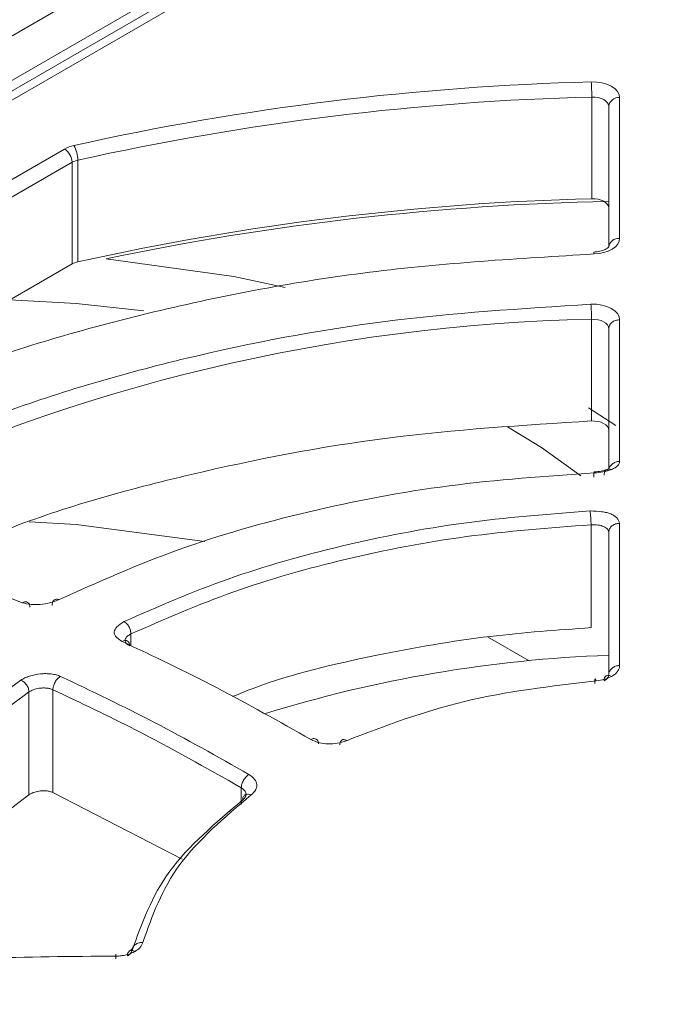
# Model space of a CAD drawing. Header units: millimetres. Extents: x -420 to 420, y -297 to 297.
# Tile 184 of 197: x 309 to 321, y 234 to 253. Entities that reach past the tile are written whole.
import ezdxf

# ---------------------------------------------------------------- set-up
doc = ezdxf.new("R2010")
doc.units = ezdxf.units.MM
doc.header["$MEASUREMENT"] = 0
doc.layers.add('layer 1', color=7, linetype='Continuous')

msp = doc.modelspace()

# ---------------------------------------------------------------- linework, layer by layer
at = {"layer": 'layer 1', "color": 7, "lineweight": 9}
for points in [[(330.4554, 266.1477), (330.4554, 266.1477), (263.0513, 227.2362), (263.0513, 227.2362)], [(330.9575, 266.0981), (330.9575, 266.0981), (263.5536, 227.1865), (263.5536, 227.1865)], [(269.7923, 229.9679), (269.7923, 229.9679), (322.646, 260.4796), (322.646, 260.4796)], [(323.0011, 259.8644), (323.0011, 259.8644), (270.1476, 229.3526), (270.1476, 229.3526)], [(323.3326, 259.8571), (323.3326, 259.8571), (270.7631, 229.5093), (270.7631, 229.5093)], [(323.5838, 259.8322), (323.5838, 259.8322), (271.0142, 229.4844), (271.0142, 229.4844)], [(319.3119, 251.4914), (316.0803, 251.4092), (312.8647, 251.0142), (309.7095, 250.3118)], [(319.3214, 251.2114), (319.3214, 251.3049), (319.3182, 251.3981), (319.3119, 251.4914)], [(319.3214, 251.2114), (316.1113, 251.1299), (312.9167, 250.7374), (309.7824, 250.0396)], [(319.3214, 249.3247), (319.3214, 249.3247), (319.3214, 251.2114), (319.3214, 251.2114)], [(319.8378, 251.2016), (319.7373, 251.2109), (319.6481, 251.1379), (319.6368, 251.0376)], [(319.6368, 248.4243), (319.6368, 248.4243), (319.6368, 251.0376), (319.6368, 251.0376)], [(319.8378, 251.2016), (319.8378, 251.2016), (319.8378, 248.5885), (319.8378, 248.5885)], [(309.7095, 250.3118), (309.649, 250.2989), (309.5908, 250.277), (309.5369, 250.2468)], [(309.7824, 250.0396), (309.7818, 250.1351), (309.7566, 250.2289), (309.7095, 250.3118)], [(301.9874, 245.8886), (301.9874, 245.8886), (309.5369, 250.2468), (309.5369, 250.2468)], [(309.6789, 250.0006), (309.6743, 250.101), (309.6215, 250.1927), (309.5369, 250.2468)], [(309.6789, 250.0006), (309.6789, 250.0006), (302.1296, 245.6424), (302.1296, 245.6424)], [(309.7824, 250.0396), (309.7462, 250.032), (309.7113, 250.0187), (309.6789, 250.0006)], [(309.6789, 248.1139), (309.6789, 248.1139), (309.6789, 250.0006), (309.6789, 250.0006)], [(309.7824, 250.0396), (309.7824, 250.0396), (309.7824, 248.1529), (309.7824, 248.1529)], [(319.3214, 249.3247), (316.1113, 249.2432), (312.9167, 248.8507), (309.7824, 248.1529)], [(319.6368, 249.2743), (316.5022, 249.2114), (313.38, 248.8553), (310.3117, 248.2107)], [(319.8378, 248.5885), (319.7373, 248.5976), (319.6481, 248.5247), (319.6368, 248.4243)], [(319.3634, 248.2989), (319.3646, 248.3116), (319.3624, 248.3242), (319.3568, 248.3357)], [(303.6332, 244.6237), (303.6332, 244.6237), (309.6789, 248.1139), (309.6789, 248.1139)], [(309.7824, 248.1529), (309.7462, 248.1451), (309.7113, 248.132), (309.6789, 248.1139)], [(319.317, 247.0875), (319.317, 247.181), (319.3128, 247.2744), (319.3045, 247.3675)], [(319.317, 247.0875), (314.4993, 246.9873), (309.7595, 245.8518), (305.4193, 243.7584)], [(319.317, 245.2008), (319.317, 245.2008), (319.317, 247.0875), (319.317, 247.0875)], [(319.2615, 245.4455), (319.2615, 245.4455), (319.7652, 245.1159), (319.7652, 245.1159)], [(319.6106, 244.2856), (319.6106, 244.2856), (319.5989, 244.2999), (319.5989, 244.2999)], [(319.3077, 241.3654), (319.3077, 241.3654), (319.3077, 243.2752), (319.3077, 243.2752)], [(310.7688, 241.2481), (310.7688, 241.2481), (310.7688, 241.0299), (310.7688, 241.0299)], [(318.1573, 240.7516), (318.1573, 240.7516), (317.3862, 241.1962), (317.3862, 241.1962)], [(319.6294, 240.8535), (317.464, 240.7743), (315.3185, 240.409), (313.2488, 239.7672)], [(319.6354, 240.4819), (319.6354, 240.4819), (319.5904, 240.4697), (319.5904, 240.4697)], [(308.8764, 238.2639), (308.8764, 238.2639), (308.8764, 240.1724), (308.8764, 240.1724)], [(309.3193, 240.2143), (309.3193, 240.2143), (309.3193, 238.3075), (309.3193, 238.3075)], [(309.3193, 238.3075), (309.3193, 238.3075), (311.7196, 237.0711), (311.7196, 237.0711)], [(312.8171, 238.083), (312.8171, 238.083), (312.8171, 238.3953), (312.8171, 238.3953)], [(312.899, 238.2738), (312.899, 238.2738), (312.8832, 238.2595), (312.8832, 238.2595)], [(308.3088, 201.3498), (308.3088, 201.3498), (371.095, 237.5958), (371.095, 237.5958)], [(370.7398, 235.75), (370.7398, 235.75), (309.0191, 200.1196), (309.0191, 200.1196)], [(312.9277, 205.2884), (312.9277, 205.2884), (365.4971, 235.6361), (365.4971, 235.6361)], [(366.1553, 235.2421), (366.1553, 235.2421), (313.3017, 204.7303), (313.3017, 204.7303)], [(366.4066, 235.2172), (366.4066, 235.2172), (313.5529, 204.7054), (313.5529, 204.7054)]]:
    msp.add_open_spline(points, degree=3, dxfattribs=at)
for points, knots in [([(319.3119, 251.4914), (319.3119, 251.4914), (319.4132, 251.4882), (319.4132, 251.4882), (319.4132, 251.4882), (319.4132, 251.4882), (319.5112, 251.4732), (319.5112, 251.4732), (319.5112, 251.4732), (319.5112, 251.4732), (319.6023, 251.4476), (319.6023, 251.4476), (319.6023, 251.4476), (319.6023, 251.4476), (319.6823, 251.4116), (319.6823, 251.4116), (319.6823, 251.4116), (319.6823, 251.4116), (319.7482, 251.367), (319.7482, 251.367), (319.7482, 251.367), (319.7482, 251.367), (319.7974, 251.3157), (319.7974, 251.3157), (319.7974, 251.3157), (319.7974, 251.3157), (319.8276, 251.2599), (319.8276, 251.2599), (319.8276, 251.2599), (319.8276, 251.2599), (319.8378, 251.2016), (319.8378, 251.2016)], [0, 0, 0, 0, 0.1111111, 0.1111111, 0.1111111, 0.1111111, 0.2222222, 0.2222222, 0.2222222, 0.2222222, 0.3333333, 0.3333333, 0.3333333, 0.3333333, 0.4444444, 0.4444444, 0.4444444, 0.4444444, 0.5555556, 0.5555556, 0.5555556, 0.5555556, 0.6666667, 0.6666667, 0.6666667, 0.6666667, 0.7777778, 0.7777778, 0.7777778, 0.7777778, 1, 1, 1, 1]), ([(319.6368, 251.0376), (319.6368, 251.0376), (319.6308, 251.0726), (319.6308, 251.0726), (319.6308, 251.0726), (319.6308, 251.0726), (319.6125, 251.1061), (319.6125, 251.1061), (319.6125, 251.1061), (319.6125, 251.1061), (319.5832, 251.1369), (319.5832, 251.1369), (319.5832, 251.1369), (319.5832, 251.1369), (319.5437, 251.1635), (319.5437, 251.1635), (319.5437, 251.1635), (319.5437, 251.1635), (319.4956, 251.1851), (319.4956, 251.1851), (319.4956, 251.1851), (319.4956, 251.1851), (319.4409, 251.2006), (319.4409, 251.2006), (319.4409, 251.2006), (319.4409, 251.2006), (319.3821, 251.2094), (319.3821, 251.2094), (319.3821, 251.2094), (319.3821, 251.2094), (319.3214, 251.2114), (319.3214, 251.2114)], [0, 0, 0, 0, 0.1111111, 0.1111111, 0.1111111, 0.1111111, 0.2222222, 0.2222222, 0.2222222, 0.2222222, 0.3333333, 0.3333333, 0.3333333, 0.3333333, 0.4444444, 0.4444444, 0.4444444, 0.4444444, 0.5555556, 0.5555556, 0.5555556, 0.5555556, 0.6666667, 0.6666667, 0.6666667, 0.6666667, 0.7777778, 0.7777778, 0.7777778, 0.7777778, 1, 1, 1, 1]), ([(319.6368, 249.1509), (319.6368, 249.1509), (319.6308, 249.1859), (319.6308, 249.1859), (319.6308, 249.1859), (319.6308, 249.1859), (319.6125, 249.2192), (319.6125, 249.2192), (319.6125, 249.2192), (319.6125, 249.2192), (319.5832, 249.25), (319.5832, 249.25), (319.5832, 249.25), (319.5832, 249.25), (319.5437, 249.2767), (319.5437, 249.2767), (319.5437, 249.2767), (319.5437, 249.2767), (319.4956, 249.2984), (319.4956, 249.2984), (319.4956, 249.2984), (319.4956, 249.2984), (319.4409, 249.3139), (319.4409, 249.3139), (319.4409, 249.3139), (319.4409, 249.3139), (319.3821, 249.3227), (319.3821, 249.3227), (319.3821, 249.3227), (319.3821, 249.3227), (319.3214, 249.3247), (319.3214, 249.3247)], [0, 0, 0, 0, 0.1111111, 0.1111111, 0.1111111, 0.1111111, 0.2222222, 0.2222222, 0.2222222, 0.2222222, 0.3333333, 0.3333333, 0.3333333, 0.3333333, 0.4444444, 0.4444444, 0.4444444, 0.4444444, 0.5555556, 0.5555556, 0.5555556, 0.5555556, 0.6666667, 0.6666667, 0.6666667, 0.6666667, 0.7777778, 0.7777778, 0.7777778, 0.7777778, 1, 1, 1, 1]), ([(319.8378, 248.5885), (319.8378, 248.5885), (319.8289, 248.5339), (319.8289, 248.5339), (319.8289, 248.5339), (319.8289, 248.5339), (319.8022, 248.4812), (319.8022, 248.4812), (319.8022, 248.4812), (319.8022, 248.4812), (319.7591, 248.4324), (319.7591, 248.4324), (319.7591, 248.4324), (319.7591, 248.4324), (319.7003, 248.3891), (319.7003, 248.3891), (319.7003, 248.3891), (319.7003, 248.3891), (319.6288, 248.3531), (319.6288, 248.3531), (319.6288, 248.3531), (319.6288, 248.3531), (319.5469, 248.3255), (319.5469, 248.3255), (319.5469, 248.3255), (319.5469, 248.3255), (319.4572, 248.3072), (319.4572, 248.3072), (319.4572, 248.3072), (319.4572, 248.3072), (319.3634, 248.2989), (319.3634, 248.2989)], [0, 0, 0, 0, 0.1111111, 0.1111111, 0.1111111, 0.1111111, 0.2222222, 0.2222222, 0.2222222, 0.2222222, 0.3333333, 0.3333333, 0.3333333, 0.3333333, 0.4444444, 0.4444444, 0.4444444, 0.4444444, 0.5555556, 0.5555556, 0.5555556, 0.5555556, 0.6666667, 0.6666667, 0.6666667, 0.6666667, 0.7777778, 0.7777778, 0.7777778, 0.7777778, 1, 1, 1, 1]), ([(319.3634, 248.2989), (317.9657, 248.2148), (316.5678, 248.1308), (315.1997, 247.9606), (315.1997, 247.9606), (313.8316, 247.7904), (312.4931, 247.534), (311.1939, 247.223), (311.1939, 247.223), (309.8949, 246.9117), (308.6351, 246.5459), (307.4603, 246.1069), (307.4603, 246.1069), (306.2852, 245.668), (305.1949, 245.1562), (304.1045, 244.6442)], [0, 0, 0, 0, 0.2, 0.2, 0.2, 0.2, 0.4, 0.4, 0.4, 0.4, 0.6, 0.6, 0.6, 0.6, 1, 1, 1, 1]), ([(319.6368, 248.429), (319.6373, 248.4304), (319.6376, 248.4318), (319.6368, 248.4312), (319.6368, 248.4312), (319.6349, 248.4297), (319.6268, 248.419), (319.6128, 248.4081), (319.6128, 248.4081), (319.5991, 248.3974), (319.5798, 248.3866), (319.5559, 248.3763), (319.5559, 248.3763), (319.5318, 248.3658), (319.5029, 248.3563), (319.4713, 248.3495), (319.4713, 248.3495), (319.4355, 248.3424), (319.3962, 248.339), (319.357, 248.3357)], [0, 0, 0, 0, 0.1666667, 0.1666667, 0.1666667, 0.1666667, 0.3333333, 0.3333333, 0.3333333, 0.3333333, 0.5, 0.5, 0.5, 0.5, 0.6666667, 0.6666667, 0.6666667, 0.6666667, 1, 1, 1, 1]), ([(310.3117, 248.2107), (310.3117, 248.2107), (312.6776, 247.8801), (312.6776, 247.8801), (312.6776, 247.8801), (312.6776, 247.8801), (313.6318, 247.6796), (313.6318, 247.6796)], [0, 0, 0, 0, 0.3333333, 0.3333333, 0.3333333, 0.3333333, 1, 1, 1, 1]), ([(311.0113, 247.2457), (311.0113, 247.2457), (309.7551, 247.3793), (309.7551, 247.3793), (309.7551, 247.3793), (309.7551, 247.3793), (308.521, 247.4455), (308.521, 247.4455)], [0, 0, 0, 0, 0.3333333, 0.3333333, 0.3333333, 0.3333333, 1, 1, 1, 1]), ([(305.2861, 244.0091), (306.2914, 244.476), (307.2967, 244.9428), (308.3777, 245.3437), (308.3777, 245.3437), (309.4589, 245.7447), (310.6161, 246.0797), (311.8086, 246.3654), (311.8086, 246.3654), (313.0011, 246.6511), (314.2292, 246.8874), (315.4845, 247.0462), (315.4845, 247.0462), (316.7397, 247.2049), (318.0222, 247.2863), (319.3045, 247.3675)], [0, 0, 0, 0, 0.2, 0.2, 0.2, 0.2, 0.4, 0.4, 0.4, 0.4, 0.6, 0.6, 0.6, 0.6, 1, 1, 1, 1]), ([(319.3045, 247.3675), (319.3045, 247.3675), (319.4068, 247.365), (319.4068, 247.365), (319.4068, 247.365), (319.4068, 247.365), (319.5061, 247.3507), (319.5061, 247.3507), (319.5061, 247.3507), (319.5061, 247.3507), (319.5982, 247.325), (319.5982, 247.325), (319.5982, 247.325), (319.5982, 247.325), (319.6796, 247.2893), (319.6796, 247.2893), (319.6796, 247.2893), (319.6796, 247.2893), (319.7465, 247.2447), (319.7465, 247.2447), (319.7465, 247.2447), (319.7465, 247.2447), (319.7966, 247.193), (319.7966, 247.193), (319.7966, 247.193), (319.7966, 247.193), (319.8276, 247.1368), (319.8276, 247.1368), (319.8276, 247.1368), (319.8276, 247.1368), (319.8378, 247.0779), (319.8378, 247.0779)], [0, 0, 0, 0, 0.1111111, 0.1111111, 0.1111111, 0.1111111, 0.2222222, 0.2222222, 0.2222222, 0.2222222, 0.3333333, 0.3333333, 0.3333333, 0.3333333, 0.4444444, 0.4444444, 0.4444444, 0.4444444, 0.5555556, 0.5555556, 0.5555556, 0.5555556, 0.6666667, 0.6666667, 0.6666667, 0.6666667, 0.7777778, 0.7777778, 0.7777778, 0.7777778, 1, 1, 1, 1]), ([(319.6368, 246.9139), (319.6368, 246.9139), (319.6306, 246.9491), (319.6306, 246.9491), (319.6306, 246.9491), (319.6306, 246.9491), (319.6121, 246.9829), (319.6121, 246.9829), (319.6121, 246.9829), (319.6121, 246.9829), (319.5822, 247.0138), (319.5822, 247.0138), (319.5822, 247.0138), (319.5822, 247.0138), (319.542, 247.0408), (319.542, 247.0408), (319.542, 247.0408), (319.542, 247.0408), (319.4932, 247.0622), (319.4932, 247.0622), (319.4932, 247.0622), (319.4932, 247.0622), (319.438, 247.0775), (319.438, 247.0775), (319.438, 247.0775), (319.438, 247.0775), (319.3782, 247.0862), (319.3782, 247.0862), (319.3782, 247.0862), (319.3782, 247.0862), (319.317, 247.0875), (319.317, 247.0875)], [0, 0, 0, 0, 0.1111111, 0.1111111, 0.1111111, 0.1111111, 0.2222222, 0.2222222, 0.2222222, 0.2222222, 0.3333333, 0.3333333, 0.3333333, 0.3333333, 0.4444444, 0.4444444, 0.4444444, 0.4444444, 0.5555556, 0.5555556, 0.5555556, 0.5555556, 0.6666667, 0.6666667, 0.6666667, 0.6666667, 0.7777778, 0.7777778, 0.7777778, 0.7777778, 1, 1, 1, 1]), ([(319.6368, 246.9139), (319.6398, 246.9355), (319.6431, 246.9569), (319.6524, 246.9766), (319.6524, 246.9766), (319.6616, 246.9965), (319.677, 247.0146), (319.6957, 247.0299), (319.6957, 247.0299), (319.7146, 247.0454), (319.7367, 247.058), (319.761, 247.0654), (319.761, 247.0654), (319.7851, 247.0731), (319.8114, 247.0755), (319.8378, 247.0779)], [0, 0, 0, 0, 0.2, 0.2, 0.2, 0.2, 0.4, 0.4, 0.4, 0.4, 0.6, 0.6, 0.6, 0.6, 1, 1, 1, 1]), ([(319.8378, 247.0779), (319.838, 246.5844), (319.838, 246.0911), (319.838, 245.6543), (319.838, 245.6543), (319.838, 245.2144), (319.838, 244.8323), (319.8378, 244.4502)], [0, 0, 0, 0, 0.3333333, 0.3333333, 0.3333333, 0.3333333, 1, 1, 1, 1]), ([(319.6368, 244.2846), (319.6368, 244.6461), (319.6368, 245.0077), (319.6368, 245.4833), (319.6368, 245.4833), (319.6368, 245.4835), (319.6368, 245.4835), (319.6368, 245.4835), (319.6368, 245.4835), (319.6368, 245.4842), (319.6368, 245.4847), (319.6368, 245.4854), (319.6368, 245.4854), (319.6368, 245.4867), (319.6368, 245.4883), (319.6368, 245.49), (319.6368, 245.49), (319.6368, 245.4958), (319.6368, 245.5016), (319.6368, 245.5075), (319.6368, 245.5075), (319.6368, 245.5301), (319.6368, 245.553), (319.6368, 245.5758), (319.6368, 245.5758), (319.6368, 245.6653), (319.6368, 245.7552), (319.6368, 245.8448), (319.6368, 245.8448), (319.6368, 246.2012), (319.6368, 246.5575), (319.6368, 246.9139)], [0, 0, 0, 0, 0.1111111, 0.1111111, 0.1111111, 0.1111111, 0.2222222, 0.2222222, 0.2222222, 0.2222222, 0.3333333, 0.3333333, 0.3333333, 0.3333333, 0.4444444, 0.4444444, 0.4444444, 0.4444444, 0.5555556, 0.5555556, 0.5555556, 0.5555556, 0.6666667, 0.6666667, 0.6666667, 0.6666667, 0.7777778, 0.7777778, 0.7777778, 0.7777778, 1, 1, 1, 1]), ([(307.0306, 242.5671), (307.5075, 242.783), (307.9841, 242.999), (308.4844, 243.1945), (308.4844, 243.1945), (309.5391, 243.6068), (310.6987, 243.9283), (311.8856, 244.2074), (311.8856, 244.2074), (313.0725, 244.4867), (314.2867, 244.7238), (315.5298, 244.8823), (315.5298, 244.8823), (316.773, 245.0409), (318.0449, 245.1208), (319.317, 245.2008)], [0, 0, 0, 0, 0.2, 0.2, 0.2, 0.2, 0.4, 0.4, 0.4, 0.4, 0.6, 0.6, 0.6, 0.6, 1, 1, 1, 1]), ([(319.6368, 245.0272), (319.6368, 245.0272), (319.6306, 245.0624), (319.6306, 245.0624), (319.6306, 245.0624), (319.6306, 245.0624), (319.6121, 245.0961), (319.6121, 245.0961), (319.6121, 245.0961), (319.6121, 245.0961), (319.5822, 245.1271), (319.5822, 245.1271), (319.5822, 245.1271), (319.5822, 245.1271), (319.542, 245.1538), (319.542, 245.1538), (319.542, 245.1538), (319.542, 245.1538), (319.4932, 245.1755), (319.4932, 245.1755), (319.4932, 245.1755), (319.4932, 245.1755), (319.438, 245.1908), (319.438, 245.1908), (319.438, 245.1908), (319.438, 245.1908), (319.3782, 245.1994), (319.3782, 245.1994), (319.3782, 245.1994), (319.3782, 245.1994), (319.317, 245.2008), (319.317, 245.2008)], [0, 0, 0, 0, 0.1111111, 0.1111111, 0.1111111, 0.1111111, 0.2222222, 0.2222222, 0.2222222, 0.2222222, 0.3333333, 0.3333333, 0.3333333, 0.3333333, 0.4444444, 0.4444444, 0.4444444, 0.4444444, 0.5555556, 0.5555556, 0.5555556, 0.5555556, 0.6666667, 0.6666667, 0.6666667, 0.6666667, 0.7777778, 0.7777778, 0.7777778, 0.7777778, 1, 1, 1, 1]), ([(319.1213, 244.1841), (319.1213, 244.1841), (318.3891, 244.7056), (318.3891, 244.7056), (318.3891, 244.7056), (318.3891, 244.7056), (317.7604, 245.0909), (317.7604, 245.0909)], [0, 0, 0, 0, 0.3333333, 0.3333333, 0.3333333, 0.3333333, 1, 1, 1, 1]), ([(319.6368, 244.2846), (319.6378, 244.2952), (319.6387, 244.3058), (319.6412, 244.3163), (319.6412, 244.3163), (319.6439, 244.3267), (319.6481, 244.3369), (319.6536, 244.3466), (319.6536, 244.3466), (319.6643, 244.3661), (319.6794, 244.3843), (319.6979, 244.3993), (319.6979, 244.3993), (319.7164, 244.4146), (319.7382, 244.4271), (319.762, 244.4361), (319.762, 244.4361), (319.7739, 244.4405), (319.7863, 244.4441), (319.799, 244.4463), (319.799, 244.4463), (319.8116, 244.4485), (319.8247, 244.4494), (319.8378, 244.4502)], [0, 0, 0, 0, 0.1428571, 0.1428571, 0.1428571, 0.1428571, 0.2857143, 0.2857143, 0.2857143, 0.2857143, 0.4285714, 0.4285714, 0.4285714, 0.4285714, 0.5714286, 0.5714286, 0.5714286, 0.5714286, 0.7142857, 0.7142857, 0.7142857, 0.7142857, 1, 1, 1, 1]), ([(319.8378, 244.4502), (319.8359, 244.4365), (319.8342, 244.4228), (319.8281, 244.4093), (319.8281, 244.4093), (319.8223, 244.396), (319.8123, 244.3828), (319.7998, 244.3702), (319.7998, 244.3702), (319.7871, 244.3573), (319.772, 244.3451), (319.7534, 244.3336), (319.7534, 244.3336), (319.7349, 244.3223), (319.7129, 244.3119), (319.6907, 244.3014)], [0, 0, 0, 0, 0.2, 0.2, 0.2, 0.2, 0.4, 0.4, 0.4, 0.4, 0.6, 0.6, 0.6, 0.6, 1, 1, 1, 1]), ([(319.5989, 244.3), (319.5659, 244.2886), (319.5328, 244.2769), (319.4942, 244.2698), (319.4942, 244.2698), (319.4552, 244.2621), (319.4104, 244.2589), (319.3658, 244.2555)], [0, 0, 0, 0, 0.3333333, 0.3333333, 0.3333333, 0.3333333, 1, 1, 1, 1]), ([(319.6907, 244.3014), (319.6388, 244.2834), (319.587, 244.2652), (319.5272, 244.2545), (319.5272, 244.2545), (319.4798, 244.246), (319.4275, 244.2419), (319.375, 244.2377)], [0, 0, 0, 0, 0.3333333, 0.3333333, 0.3333333, 0.3333333, 1, 1, 1, 1]), ([(319.6907, 244.3014), (319.6718, 244.3065), (319.6527, 244.3117), (319.6356, 244.3111), (319.6356, 244.3111), (319.6188, 244.3105), (319.6037, 244.3041), (319.5906, 244.2946), (319.5906, 244.2946), (319.5776, 244.2849), (319.5668, 244.272), (319.5598, 244.2548), (319.5598, 244.2548), (319.5532, 244.2377), (319.551, 244.2164), (319.5486, 244.1952)], [0, 0, 0, 0, 0.2, 0.2, 0.2, 0.2, 0.4, 0.4, 0.4, 0.4, 0.6, 0.6, 0.6, 0.6, 1, 1, 1, 1]), ([(319.375, 244.2377), (318.4684, 244.175), (317.5618, 244.1126), (316.6748, 243.9976), (316.6748, 243.9976), (315.7883, 243.8827), (314.9213, 243.7157), (314.0776, 243.5163), (314.0776, 243.5163), (313.2336, 243.3165), (312.4128, 243.084), (311.6428, 242.807), (311.6428, 242.807), (310.873, 242.5299), (310.1541, 242.2079), (309.435, 241.8861)], [0, 0, 0, 0, 0.2, 0.2, 0.2, 0.2, 0.4, 0.4, 0.4, 0.4, 0.6, 0.6, 0.6, 0.6, 1, 1, 1, 1]), ([(319.3592, 244.157), (319.3595, 244.1779), (319.3598, 244.1988), (319.3605, 244.2146), (319.3605, 244.2146), (319.3612, 244.2307), (319.3624, 244.2416), (319.3639, 244.2489), (319.3639, 244.2489), (319.3654, 244.2562), (319.367, 244.2599), (319.369, 244.2574), (319.369, 244.2574), (319.3709, 244.2548), (319.3731, 244.2464), (319.375, 244.2377)], [0, 0, 0, 0, 0.2, 0.2, 0.2, 0.2, 0.4, 0.4, 0.4, 0.4, 0.6, 0.6, 0.6, 0.6, 1, 1, 1, 1]), ([(308.753, 241.8275), (308.1732, 242.0559), (307.5933, 242.2843), (307.0097, 242.5786), (307.0097, 242.5786), (306.43, 242.8712), (305.847, 243.2289), (305.264, 243.5865)], [0, 0, 0, 0, 0.3333333, 0.3333333, 0.3333333, 0.3333333, 1, 1, 1, 1]), ([(310.6399, 241.4794), (311.2711, 241.7546), (311.9022, 242.0302), (312.5745, 242.268), (312.5745, 242.268), (313.2471, 242.5061), (313.9607, 242.7071), (314.694, 242.8809), (314.694, 242.8809), (315.4271, 243.0549), (316.1797, 243.202), (316.9488, 243.306), (316.9488, 243.306), (317.7178, 243.4099), (318.5036, 243.4708), (319.2892, 243.5314)], [0, 0, 0, 0, 0.2, 0.2, 0.2, 0.2, 0.4, 0.4, 0.4, 0.4, 0.6, 0.6, 0.6, 0.6, 1, 1, 1, 1]), ([(319.2892, 243.5314), (319.3644, 243.5295), (319.4393, 243.5275), (319.5099, 243.5175), (319.5099, 243.5175), (319.5408, 243.513), (319.571, 243.507), (319.5992, 243.4995), (319.5992, 243.4995), (319.6264, 243.4925), (319.6519, 243.4842), (319.6748, 243.4746), (319.6748, 243.4746), (319.6979, 243.4652), (319.7185, 243.4543), (319.7365, 243.4424), (319.7365, 243.4424), (319.7554, 243.4302), (319.7715, 243.4169), (319.7841, 243.4031), (319.7841, 243.4031), (319.8133, 243.3715), (319.8255, 243.3366), (319.8378, 243.3019)], [0, 0, 0, 0, 0.1428571, 0.1428571, 0.1428571, 0.1428571, 0.2857143, 0.2857143, 0.2857143, 0.2857143, 0.4285714, 0.4285714, 0.4285714, 0.4285714, 0.5714286, 0.5714286, 0.5714286, 0.5714286, 0.7142857, 0.7142857, 0.7142857, 0.7142857, 1, 1, 1, 1]), ([(319.2892, 243.5314), (319.2905, 243.5253), (319.2917, 243.5188), (319.2929, 243.5112), (319.2929, 243.5112), (319.2941, 243.5034), (319.2951, 243.4943), (319.2963, 243.4842), (319.2963, 243.4842), (319.2975, 243.4746), (319.2985, 243.464), (319.2995, 243.4527), (319.2995, 243.4527), (319.3005, 243.4417), (319.3015, 243.4298), (319.3023, 243.4178), (319.3023, 243.4178), (319.3033, 243.4059), (319.3041, 243.3935), (319.3048, 243.3812), (319.3048, 243.3812), (319.3053, 243.3687), (319.306, 243.3563), (319.3063, 243.3442), (319.3063, 243.3442), (319.307, 243.3318), (319.3073, 243.3197), (319.3075, 243.3082), (319.3075, 243.3082), (319.3077, 243.2968), (319.3077, 243.2859), (319.3077, 243.2752)], [0, 0, 0, 0, 0.1111111, 0.1111111, 0.1111111, 0.1111111, 0.2222222, 0.2222222, 0.2222222, 0.2222222, 0.3333333, 0.3333333, 0.3333333, 0.3333333, 0.4444444, 0.4444444, 0.4444444, 0.4444444, 0.5555556, 0.5555556, 0.5555556, 0.5555556, 0.6666667, 0.6666667, 0.6666667, 0.6666667, 0.7777778, 0.7777778, 0.7777778, 0.7777778, 1, 1, 1, 1]), ([(312.1411, 242.9641), (312.1411, 242.9641), (309.7551, 243.2776), (309.7551, 243.2776), (309.7551, 243.2776), (309.7551, 243.2776), (308.8788, 243.3309), (308.8788, 243.3309)], [0, 0, 0, 0, 0.3333333, 0.3333333, 0.3333333, 0.3333333, 1, 1, 1, 1]), ([(319.3077, 243.2752), (318.5318, 243.2158), (317.7555, 243.1566), (316.9959, 243.0545), (316.9959, 243.0545), (316.2361, 242.9526), (315.4928, 242.808), (314.7689, 242.6359), (314.7689, 242.6359), (314.0451, 242.4641), (313.3409, 242.265), (312.6774, 242.0293), (312.6774, 242.0293), (312.014, 241.7934), (311.3912, 241.5207), (310.7688, 241.2481)], [0, 0, 0, 0, 0.2, 0.2, 0.2, 0.2, 0.4, 0.4, 0.4, 0.4, 0.6, 0.6, 0.6, 0.6, 1, 1, 1, 1]), ([(319.6368, 243.1366), (319.6352, 243.1485), (319.6334, 243.1602), (319.6278, 243.1718), (319.6278, 243.1718), (319.6224, 243.1826), (319.6133, 243.1933), (319.6023, 243.2034), (319.6023, 243.2034), (319.5916, 243.213), (319.5788, 243.2219), (319.5641, 243.2299), (319.5641, 243.2299), (319.5503, 243.2377), (319.5345, 243.2446), (319.5173, 243.2506), (319.5173, 243.2506), (319.4859, 243.2616), (319.4496, 243.2699), (319.4115, 243.2735), (319.4115, 243.2735), (319.3779, 243.2765), (319.3429, 243.2759), (319.3077, 243.2752)], [0, 0, 0, 0, 0.1428571, 0.1428571, 0.1428571, 0.1428571, 0.2857143, 0.2857143, 0.2857143, 0.2857143, 0.4285714, 0.4285714, 0.4285714, 0.4285714, 0.5714286, 0.5714286, 0.5714286, 0.5714286, 0.7142857, 0.7142857, 0.7142857, 0.7142857, 1, 1, 1, 1]), ([(319.6368, 243.1366), (319.6398, 243.158), (319.6427, 243.179), (319.6519, 243.1988), (319.6519, 243.1988), (319.6565, 243.2088), (319.663, 243.2185), (319.6704, 243.2275), (319.6704, 243.2275), (319.6779, 243.2365), (319.6865, 243.245), (319.6961, 243.2526), (319.6961, 243.2526), (319.7151, 243.2683), (319.7377, 243.2813), (319.7625, 243.2891), (319.7625, 243.2891), (319.7863, 243.2966), (319.8121, 243.2992), (319.8378, 243.3019)], [0, 0, 0, 0, 0.1666667, 0.1666667, 0.1666667, 0.1666667, 0.3333333, 0.3333333, 0.3333333, 0.3333333, 0.5, 0.5, 0.5, 0.5, 0.6666667, 0.6666667, 0.6666667, 0.6666667, 1, 1, 1, 1]), ([(319.8378, 243.3019), (319.8378, 242.8907), (319.8378, 242.4798), (319.8378, 242.0392), (319.8378, 242.0392), (319.8378, 241.5999), (319.8378, 241.1313), (319.8378, 240.6627)], [0, 0, 0, 0, 0.3333333, 0.3333333, 0.3333333, 0.3333333, 1, 1, 1, 1]), ([(319.6368, 240.4986), (319.6368, 241.0239), (319.6368, 241.5489), (319.6368, 242.036), (319.6368, 242.036), (319.6368, 242.4186), (319.6368, 242.7776), (319.6368, 243.1366)], [0, 0, 0, 0, 0.3333333, 0.3333333, 0.3333333, 0.3333333, 1, 1, 1, 1]), ([(309.3044, 241.7781), (309.3066, 241.7995), (309.3086, 241.8207), (309.3147, 241.8379), (309.3147, 241.8379), (309.3208, 241.8554), (309.3309, 241.8681), (309.3429, 241.878), (309.3429, 241.878), (309.3548, 241.8878), (309.3687, 241.8943), (309.3845, 241.8951), (309.3845, 241.8951), (309.4, 241.896), (309.4175, 241.8911), (309.435, 241.8861)], [0, 0, 0, 0, 0.2, 0.2, 0.2, 0.2, 0.4, 0.4, 0.4, 0.4, 0.6, 0.6, 0.6, 0.6, 1, 1, 1, 1]), ([(309.435, 241.8861), (309.3784, 241.8642), (309.3215, 241.8423), (309.259, 241.8258), (309.259, 241.8258), (309.2041, 241.8111), (309.145, 241.8009), (309.0867, 241.7959), (309.0867, 241.7959), (309.0283, 241.7908), (308.9705, 241.791), (308.918, 241.7964), (308.918, 241.7964), (308.8583, 241.8025), (308.8057, 241.8151), (308.753, 241.8275)], [0, 0, 0, 0, 0.2, 0.2, 0.2, 0.2, 0.4, 0.4, 0.4, 0.4, 0.6, 0.6, 0.6, 0.6, 1, 1, 1, 1]), ([(308.753, 241.8275), (308.7622, 241.8323), (308.7715, 241.8367), (308.7806, 241.8396), (308.7806, 241.8396), (308.7896, 241.8425), (308.7982, 241.8438), (308.8067, 241.8443), (308.8067, 241.8443), (308.8235, 241.8449), (308.839, 241.8411), (308.8521, 241.8334), (308.8521, 241.8334), (308.8652, 241.8256), (308.8758, 241.8137), (308.8835, 241.7985), (308.8835, 241.7985), (308.8872, 241.7908), (308.8903, 241.7824), (308.892, 241.7731), (308.892, 241.7731), (308.8939, 241.7637), (308.8945, 241.7534), (308.8951, 241.7429)], [0, 0, 0, 0, 0.1428571, 0.1428571, 0.1428571, 0.1428571, 0.2857143, 0.2857143, 0.2857143, 0.2857143, 0.4285714, 0.4285714, 0.4285714, 0.4285714, 0.5714286, 0.5714286, 0.5714286, 0.5714286, 0.7142857, 0.7142857, 0.7142857, 0.7142857, 1, 1, 1, 1]), ([(310.6066, 241.1092), (310.5633, 241.137), (310.5198, 241.1649), (310.4925, 241.1972), (310.4925, 241.1972), (310.4804, 241.2115), (310.4714, 241.2266), (310.4659, 241.2421), (310.4659, 241.2421), (310.4608, 241.257), (310.4586, 241.2724), (310.46, 241.2879), (310.46, 241.2879), (310.4613, 241.3032), (310.4664, 241.3188), (310.4744, 241.3343), (310.4744, 241.3343), (310.4826, 241.3504), (310.4945, 241.3664), (310.5092, 241.3817), (310.5092, 241.3817), (310.5425, 241.4165), (310.5913, 241.448), (310.6399, 241.4794)], [0, 0, 0, 0, 0.1428571, 0.1428571, 0.1428571, 0.1428571, 0.2857143, 0.2857143, 0.2857143, 0.2857143, 0.4285714, 0.4285714, 0.4285714, 0.4285714, 0.5714286, 0.5714286, 0.5714286, 0.5714286, 0.7142857, 0.7142857, 0.7142857, 0.7142857, 1, 1, 1, 1]), ([(310.6399, 241.4794), (310.648, 241.4745), (310.6562, 241.4697), (310.6643, 241.4637), (310.6643, 241.4637), (310.6723, 241.4577), (310.6803, 241.4502), (310.6882, 241.442), (310.6882, 241.442), (310.696, 241.434), (310.7035, 241.4249), (310.7107, 241.4153), (310.7107, 241.4153), (310.7177, 241.4057), (310.7245, 241.3953), (310.7306, 241.3843), (310.7306, 241.3843), (310.7366, 241.3735), (310.742, 241.362), (310.7469, 241.3506), (310.7469, 241.3506), (310.7515, 241.3389), (310.7556, 241.327), (310.7587, 241.3154), (310.7587, 241.3154), (310.7619, 241.3036), (310.7646, 241.2919), (310.7661, 241.2806), (310.7661, 241.2806), (310.7678, 241.2696), (310.7682, 241.2587), (310.7688, 241.2481)], [0, 0, 0, 0, 0.1111111, 0.1111111, 0.1111111, 0.1111111, 0.2222222, 0.2222222, 0.2222222, 0.2222222, 0.3333333, 0.3333333, 0.3333333, 0.3333333, 0.4444444, 0.4444444, 0.4444444, 0.4444444, 0.5555556, 0.5555556, 0.5555556, 0.5555556, 0.6666667, 0.6666667, 0.6666667, 0.6666667, 0.7777778, 0.7777778, 0.7777778, 0.7777778, 1, 1, 1, 1]), ([(312.6529, 240.0861), (312.7908, 240.1423), (312.9284, 240.1984), (313.0696, 240.2512), (313.0696, 240.2512), (313.7653, 240.5117), (314.5451, 240.6928), (315.3331, 240.8527), (315.3331, 240.8527), (316.0258, 240.9933), (316.7246, 241.1177), (317.4387, 241.2028), (317.4387, 241.2028), (318.0543, 241.2764), (318.6811, 241.3211), (319.3077, 241.3654)], [0, 0, 0, 0, 0.2, 0.2, 0.2, 0.2, 0.4, 0.4, 0.4, 0.4, 0.6, 0.6, 0.6, 0.6, 1, 1, 1, 1]), ([(310.7688, 241.2481), (310.7447, 241.2349), (310.7206, 241.2215), (310.7024, 241.2065), (310.7024, 241.2065), (310.6817, 241.1892), (310.6691, 241.1693), (310.6635, 241.1496), (310.6635, 241.1496), (310.6605, 241.1388), (310.6596, 241.1279), (310.6611, 241.1173), (310.6611, 241.1173), (310.6627, 241.1058), (310.6669, 241.0948), (310.6734, 241.0842), (310.6734, 241.0842), (310.6803, 241.0729), (310.6898, 241.062), (310.7023, 241.0526), (310.7023, 241.0526), (310.7155, 241.0426), (310.732, 241.0339), (310.7487, 241.0253)], [0, 0, 0, 0, 0.1428571, 0.1428571, 0.1428571, 0.1428571, 0.2857143, 0.2857143, 0.2857143, 0.2857143, 0.4285714, 0.4285714, 0.4285714, 0.4285714, 0.5714286, 0.5714286, 0.5714286, 0.5714286, 0.7142857, 0.7142857, 0.7142857, 0.7142857, 1, 1, 1, 1]), ([(310.6066, 241.1092), (310.6249, 241.1173), (310.6432, 241.1252), (310.6601, 241.1274), (310.6601, 241.1274), (310.6776, 241.1298), (310.6934, 241.126), (310.7069, 241.1179), (310.7069, 241.1179), (310.7204, 241.1101), (310.7316, 241.098), (310.7381, 241.0815), (310.7381, 241.0815), (310.7444, 241.0655), (310.7464, 241.0453), (310.7487, 241.0253)], [0, 0, 0, 0, 0.2, 0.2, 0.2, 0.2, 0.4, 0.4, 0.4, 0.4, 0.6, 0.6, 0.6, 0.6, 1, 1, 1, 1]), ([(314.1087, 239.2898), (313.5241, 239.6199), (312.9398, 239.9501), (312.3565, 240.2531), (312.3565, 240.2531), (311.7724, 240.5565), (311.1895, 240.833), (310.6066, 241.1092)], [0, 0, 0, 0, 0.3333333, 0.3333333, 0.3333333, 0.3333333, 1, 1, 1, 1]), ([(319.6368, 240.4986), (319.6378, 240.5093), (319.6387, 240.52), (319.6412, 240.5302), (319.6412, 240.5302), (319.6439, 240.5406), (319.6483, 240.5507), (319.6538, 240.5603), (319.6538, 240.5603), (319.6646, 240.5798), (319.6796, 240.5977), (319.6981, 240.6128), (319.6981, 240.6128), (319.7166, 240.6279), (319.7385, 240.6403), (319.7625, 240.6491), (319.7625, 240.6491), (319.7742, 240.6535), (319.7866, 240.6571), (319.7992, 240.6593), (319.7992, 240.6593), (319.8119, 240.6614), (319.8249, 240.6622), (319.8378, 240.6627)], [0, 0, 0, 0, 0.1428571, 0.1428571, 0.1428571, 0.1428571, 0.2857143, 0.2857143, 0.2857143, 0.2857143, 0.4285714, 0.4285714, 0.4285714, 0.4285714, 0.5714286, 0.5714286, 0.5714286, 0.5714286, 0.7142857, 0.7142857, 0.7142857, 0.7142857, 1, 1, 1, 1]), ([(319.8378, 240.6627), (319.8359, 240.6443), (319.834, 240.6257), (319.8279, 240.6073), (319.8279, 240.6073), (319.8219, 240.589), (319.8116, 240.5712), (319.7992, 240.5537), (319.7992, 240.5537), (319.7866, 240.5364), (319.7715, 240.5197), (319.753, 240.5042), (319.753, 240.5042), (319.7345, 240.4889), (319.7126, 240.475), (319.6907, 240.4609)], [0, 0, 0, 0, 0.2, 0.2, 0.2, 0.2, 0.4, 0.4, 0.4, 0.4, 0.6, 0.6, 0.6, 0.6, 1, 1, 1, 1]), ([(308.7233, 240.3899), (308.7474, 240.4044), (308.7717, 240.4189), (308.7987, 240.4317), (308.7987, 240.4317), (308.8259, 240.4446), (308.8561, 240.4561), (308.8876, 240.4658), (308.8876, 240.4658), (308.951, 240.4858), (309.0196, 240.5003), (309.0888, 240.5073), (309.0888, 240.5073), (309.1234, 240.5109), (309.1579, 240.5127), (309.1919, 240.5123), (309.1919, 240.5123), (309.2257, 240.512), (309.2588, 240.5098), (309.2907, 240.5059), (309.2907, 240.5059), (309.3227, 240.5018), (309.3534, 240.4962), (309.3818, 240.4886), (309.3818, 240.4886), (309.4099, 240.4808), (309.4356, 240.4709), (309.4613, 240.4611)], [0, 0, 0, 0, 0.125, 0.125, 0.125, 0.125, 0.25, 0.25, 0.25, 0.25, 0.375, 0.375, 0.375, 0.375, 0.5, 0.5, 0.5, 0.5, 0.625, 0.625, 0.625, 0.625, 0.75, 0.75, 0.75, 0.75, 1, 1, 1, 1]), ([(309.3193, 240.2143), (309.3213, 240.2368), (309.3235, 240.2592), (309.3297, 240.2825), (309.3297, 240.2825), (309.3363, 240.3063), (309.3474, 240.3312), (309.3609, 240.3547), (309.3609, 240.3547), (309.3745, 240.3781), (309.3903, 240.4002), (309.4077, 240.4179), (309.4077, 240.4179), (309.4246, 240.4349), (309.443, 240.448), (309.4613, 240.4611)], [0, 0, 0, 0, 0.2, 0.2, 0.2, 0.2, 0.4, 0.4, 0.4, 0.4, 0.6, 0.6, 0.6, 0.6, 1, 1, 1, 1]), ([(309.4613, 240.4612), (310.0436, 240.1846), (310.6259, 239.9079), (311.2092, 239.6045), (311.2092, 239.6045), (311.7918, 239.3013), (312.3754, 238.9714), (312.9591, 238.6416)], [0, 0, 0, 0, 0.3333333, 0.3333333, 0.3333333, 0.3333333, 1, 1, 1, 1]), ([(319.6907, 240.4609), (319.6487, 240.4408), (319.6067, 240.4205), (319.5589, 240.407), (319.5589, 240.407), (319.5111, 240.3934), (319.4574, 240.3865), (319.4038, 240.3795)], [0, 0, 0, 0, 0.3333333, 0.3333333, 0.3333333, 0.3333333, 1, 1, 1, 1]), ([(319.5486, 240.3775), (319.5619, 240.3859), (319.5749, 240.3941), (319.5862, 240.4034), (319.5862, 240.4034), (319.5972, 240.4126), (319.6065, 240.4227), (319.614, 240.433), (319.614, 240.433), (319.6216, 240.4434), (319.6276, 240.4542), (319.6312, 240.4651), (319.6312, 240.4651), (319.6346, 240.4761), (319.6359, 240.4874), (319.6368, 240.4986)], [0, 0, 0, 0, 0.2, 0.2, 0.2, 0.2, 0.4, 0.4, 0.4, 0.4, 0.6, 0.6, 0.6, 0.6, 1, 1, 1, 1]), ([(319.6907, 240.4609), (319.6723, 240.4689), (319.6536, 240.4772), (319.6364, 240.4794), (319.6364, 240.4794), (319.6194, 240.4816), (319.6037, 240.4777), (319.5902, 240.4699), (319.5902, 240.4699), (319.577, 240.4621), (319.5659, 240.4502), (319.5595, 240.4342), (319.5595, 240.4342), (319.5529, 240.4181), (319.5508, 240.3978), (319.5486, 240.3775)], [0, 0, 0, 0, 0.2, 0.2, 0.2, 0.2, 0.4, 0.4, 0.4, 0.4, 0.6, 0.6, 0.6, 0.6, 1, 1, 1, 1]), ([(305.036, 235.3536), (305.1463, 235.8127), (305.2567, 236.2717), (305.4441, 236.7203), (305.4441, 236.7203), (305.6318, 237.1694), (305.8966, 237.6083), (306.2095, 238.0352), (306.2095, 238.0352), (306.5221, 238.4624), (306.8826, 238.8779), (307.3098, 239.2684), (307.3098, 239.2684), (307.7367, 239.6588), (308.2301, 240.0244), (308.7233, 240.3899)], [0, 0, 0, 0, 0.2, 0.2, 0.2, 0.2, 0.4, 0.4, 0.4, 0.4, 0.6, 0.6, 0.6, 0.6, 1, 1, 1, 1]), ([(308.7233, 240.3899), (308.7331, 240.3859), (308.7428, 240.3821), (308.7525, 240.3769), (308.7525, 240.3769), (308.7621, 240.3717), (308.7717, 240.3652), (308.7812, 240.3578), (308.7812, 240.3578), (308.7904, 240.3506), (308.7992, 240.3423), (308.8077, 240.3335), (308.8077, 240.3335), (308.8161, 240.3244), (308.8242, 240.3146), (308.8314, 240.3044), (308.8314, 240.3044), (308.8386, 240.2939), (308.8453, 240.283), (308.8509, 240.272), (308.8509, 240.272), (308.8565, 240.2609), (308.8614, 240.2497), (308.8652, 240.2385), (308.8652, 240.2385), (308.8689, 240.2269), (308.8718, 240.2157), (308.8736, 240.2047), (308.8736, 240.2047), (308.8754, 240.1936), (308.876, 240.1829), (308.8764, 240.1724)], [0, 0, 0, 0, 0.1111111, 0.1111111, 0.1111111, 0.1111111, 0.2222222, 0.2222222, 0.2222222, 0.2222222, 0.3333333, 0.3333333, 0.3333333, 0.3333333, 0.4444444, 0.4444444, 0.4444444, 0.4444444, 0.5555556, 0.5555556, 0.5555556, 0.5555556, 0.6666667, 0.6666667, 0.6666667, 0.6666667, 0.7777778, 0.7777778, 0.7777778, 0.7777778, 1, 1, 1, 1]), ([(309.3193, 240.2143), (309.3006, 240.2213), (309.2819, 240.2281), (309.261, 240.2336), (309.261, 240.2336), (309.2413, 240.2386), (309.2194, 240.242), (309.1969, 240.2441), (309.1969, 240.2441), (309.1754, 240.2461), (309.1533, 240.2468), (309.131, 240.2463), (309.131, 240.2463), (309.1098, 240.2458), (309.0884, 240.2441), (309.0673, 240.241), (309.0673, 240.241), (309.0283, 240.2358), (308.9895, 240.2266), (308.9564, 240.2133), (308.9564, 240.2133), (308.9268, 240.2016), (308.9017, 240.187), (308.8764, 240.1724)], [0, 0, 0, 0, 0.1428571, 0.1428571, 0.1428571, 0.1428571, 0.2857143, 0.2857143, 0.2857143, 0.2857143, 0.4285714, 0.4285714, 0.4285714, 0.4285714, 0.5714286, 0.5714286, 0.5714286, 0.5714286, 0.7142857, 0.7142857, 0.7142857, 0.7142857, 1, 1, 1, 1]), ([(319.4038, 240.3795), (318.5689, 240.2808), (317.7338, 240.1824), (316.9612, 239.9969), (316.9612, 239.9969), (316.1887, 239.8117), (315.4786, 239.5398), (314.7685, 239.2677)], [0, 0, 0, 0, 0.3333333, 0.3333333, 0.3333333, 0.3333333, 1, 1, 1, 1]), ([(319.3765, 240.3289), (319.3768, 240.3486), (319.3772, 240.3683), (319.3787, 240.3829), (319.3787, 240.3829), (319.3799, 240.3975), (319.3819, 240.4068), (319.3845, 240.4116), (319.3845, 240.4116), (319.3871, 240.4162), (319.3901, 240.4165), (319.3933, 240.4104), (319.3933, 240.4104), (319.3967, 240.4042), (319.4001, 240.3919), (319.4038, 240.3795)], [0, 0, 0, 0, 0.2, 0.2, 0.2, 0.2, 0.4, 0.4, 0.4, 0.4, 0.6, 0.6, 0.6, 0.6, 1, 1, 1, 1]), ([(308.8764, 240.1724), (308.3884, 239.8115), (307.9003, 239.4505), (307.4778, 239.0652), (307.4778, 239.0652), (307.0552, 238.6796), (306.6979, 238.2697), (306.3891, 237.848), (306.3891, 237.848), (306.0804, 237.426), (305.8201, 236.9924), (305.636, 236.5492), (305.636, 236.5492), (305.4519, 236.1057), (305.344, 235.6524), (305.2362, 235.1993)], [0, 0, 0, 0, 0.2, 0.2, 0.2, 0.2, 0.4, 0.4, 0.4, 0.4, 0.6, 0.6, 0.6, 0.6, 1, 1, 1, 1]), ([(312.8171, 238.3953), (312.1628, 238.7648), (311.5084, 239.1343), (310.8558, 239.4689), (310.8558, 239.4689), (310.3431, 239.7317), (309.831, 239.973), (309.3193, 240.2143)], [0, 0, 0, 0, 0.3333333, 0.3333333, 0.3333333, 0.3333333, 1, 1, 1, 1]), ([(314.1087, 239.2898), (314.1179, 239.2945), (314.1272, 239.2991), (314.1362, 239.3023), (314.1362, 239.3023), (314.145, 239.3053), (314.1539, 239.3069), (314.1623, 239.3073), (314.1623, 239.3073), (314.1792, 239.3081), (314.1946, 239.3047), (314.2077, 239.2973), (314.2077, 239.2973), (314.2208, 239.2896), (314.2314, 239.278), (314.239, 239.2629), (314.239, 239.2629), (314.2429, 239.2553), (314.2459, 239.247), (314.2477, 239.2376), (314.2477, 239.2376), (314.2495, 239.2283), (314.2501, 239.2179), (314.2507, 239.2077)], [0, 0, 0, 0, 0.1428571, 0.1428571, 0.1428571, 0.1428571, 0.2857143, 0.2857143, 0.2857143, 0.2857143, 0.4285714, 0.4285714, 0.4285714, 0.4285714, 0.5714286, 0.5714286, 0.5714286, 0.5714286, 0.7142857, 0.7142857, 0.7142857, 0.7142857, 1, 1, 1, 1]), ([(314.7685, 239.2677), (314.713, 239.2495), (314.6576, 239.2313), (314.5973, 239.2203), (314.5973, 239.2203), (314.5438, 239.2104), (314.4868, 239.2062), (314.4303, 239.2081), (314.4303, 239.2081), (314.3739, 239.2101), (314.318, 239.2181), (314.2674, 239.2313), (314.2674, 239.2313), (314.2101, 239.2464), (314.1595, 239.2682), (314.1087, 239.2898)], [0, 0, 0, 0, 0.2, 0.2, 0.2, 0.2, 0.4, 0.4, 0.4, 0.4, 0.6, 0.6, 0.6, 0.6, 1, 1, 1, 1]), ([(314.6467, 239.1944), (314.6471, 239.2047), (314.6478, 239.2149), (314.6493, 239.2242), (314.6493, 239.2242), (314.651, 239.2334), (314.6535, 239.2414), (314.6568, 239.2487), (314.6568, 239.2487), (314.6634, 239.2633), (314.6724, 239.2742), (314.6837, 239.281), (314.6837, 239.281), (314.695, 239.2876), (314.7082, 239.2903), (314.7227, 239.2882), (314.7227, 239.2882), (314.73, 239.2874), (314.7373, 239.2852), (314.745, 239.2816), (314.745, 239.2816), (314.7528, 239.278), (314.7607, 239.273), (314.7685, 239.2677)], [0, 0, 0, 0, 0.1428571, 0.1428571, 0.1428571, 0.1428571, 0.2857143, 0.2857143, 0.2857143, 0.2857143, 0.4285714, 0.4285714, 0.4285714, 0.4285714, 0.5714286, 0.5714286, 0.5714286, 0.5714286, 0.7142857, 0.7142857, 0.7142857, 0.7142857, 1, 1, 1, 1]), ([(312.8171, 238.3953), (312.8176, 238.4063), (312.8181, 238.4174), (312.8199, 238.4289), (312.8199, 238.4289), (312.8217, 238.4403), (312.8247, 238.4522), (312.8285, 238.464), (312.8285, 238.464), (312.8362, 238.4879), (312.8468, 238.512), (312.8599, 238.5347), (312.8599, 238.5347), (312.8729, 238.5575), (312.8883, 238.5788), (312.9053, 238.5973), (312.9053, 238.5973), (312.9138, 238.6065), (312.9226, 238.6151), (312.9316, 238.6224), (312.9316, 238.6224), (312.9406, 238.6296), (312.9498, 238.6356), (312.9591, 238.6414)], [0, 0, 0, 0, 0.1428571, 0.1428571, 0.1428571, 0.1428571, 0.2857143, 0.2857143, 0.2857143, 0.2857143, 0.4285714, 0.4285714, 0.4285714, 0.4285714, 0.5714286, 0.5714286, 0.5714286, 0.5714286, 0.7142857, 0.7142857, 0.7142857, 0.7142857, 1, 1, 1, 1]), ([(312.9591, 238.6416), (312.9981, 238.6125), (313.0371, 238.5834), (313.0638, 238.5502), (313.0638, 238.5502), (313.0877, 238.521), (313.102, 238.4889), (313.1054, 238.4564), (313.1054, 238.4564), (313.1088, 238.4238), (313.1014, 238.3907), (313.0839, 238.3599), (313.0839, 238.3599), (313.064, 238.3249), (313.0315, 238.293), (312.9991, 238.2609)], [0, 0, 0, 0, 0.2, 0.2, 0.2, 0.2, 0.4, 0.4, 0.4, 0.4, 0.6, 0.6, 0.6, 0.6, 1, 1, 1, 1]), ([(305.9052, 235.1107), (305.992, 235.2885), (306.0787, 235.4666), (306.1811, 235.6416), (306.1811, 235.6416), (306.4489, 236.0993), (306.8245, 236.5373), (307.2625, 236.95), (307.2625, 236.95), (307.749, 237.4085), (308.3128, 237.8363), (308.8764, 238.2639)], [0, 0, 0, 0, 0.25, 0.25, 0.25, 0.25, 0.5, 0.5, 0.5, 0.5, 1, 1, 1, 1]), ([(309.3193, 238.3075), (309.3006, 238.3144), (309.2819, 238.3212), (309.2612, 238.3263), (309.2612, 238.3263), (309.2413, 238.3312), (309.2194, 238.3346), (309.1969, 238.3366), (309.1969, 238.3366), (309.1754, 238.3384), (309.1533, 238.3392), (309.131, 238.3387), (309.131, 238.3387), (309.1098, 238.3378), (309.0886, 238.336), (309.0673, 238.3331), (309.0673, 238.3331), (309.0283, 238.3276), (308.9897, 238.3183), (308.9564, 238.3051), (308.9564, 238.3051), (308.9268, 238.2935), (308.9017, 238.2786), (308.8764, 238.2639)], [0, 0, 0, 0, 0.1428571, 0.1428571, 0.1428571, 0.1428571, 0.2857143, 0.2857143, 0.2857143, 0.2857143, 0.4285714, 0.4285714, 0.4285714, 0.4285714, 0.5714286, 0.5714286, 0.5714286, 0.5714286, 0.7142857, 0.7142857, 0.7142857, 0.7142857, 1, 1, 1, 1]), ([(312.9991, 238.2609), (312.506, 237.8433), (312.013, 237.4258), (311.6778, 236.9697), (311.6778, 236.9697), (311.3426, 236.5133), (311.1652, 236.0187), (310.9878, 235.5238)], [0, 0, 0, 0, 0.3333333, 0.3333333, 0.3333333, 0.3333333, 1, 1, 1, 1]), ([(312.8409, 238.1671), (312.8605, 238.1847), (312.88, 238.2026), (312.8916, 238.2221), (312.8916, 238.2221), (312.9033, 238.2415), (312.907, 238.2627), (312.9048, 238.2838), (312.9048, 238.2838), (312.9026, 238.3049), (312.8944, 238.3256), (312.879, 238.3443), (312.879, 238.3443), (312.8633, 238.3628), (312.8402, 238.379), (312.8171, 238.3953)], [0, 0, 0, 0, 0.2, 0.2, 0.2, 0.2, 0.4, 0.4, 0.4, 0.4, 0.6, 0.6, 0.6, 0.6, 1, 1, 1, 1]), ([(312.8409, 238.1671), (312.8434, 238.1875), (312.8458, 238.2079), (312.853, 238.2243), (312.853, 238.2243), (312.8603, 238.2408), (312.8725, 238.2534), (312.8871, 238.2621), (312.8871, 238.2621), (312.9021, 238.2709), (312.9196, 238.276), (312.9386, 238.275), (312.9386, 238.275), (312.9578, 238.2741), (312.9784, 238.2675), (312.9991, 238.2609)], [0, 0, 0, 0, 0.2, 0.2, 0.2, 0.2, 0.4, 0.4, 0.4, 0.4, 0.6, 0.6, 0.6, 0.6, 1, 1, 1, 1]), ([(310.7887, 235.3743), (310.9697, 235.8793), (311.1508, 236.384), (311.4928, 236.8495), (311.4928, 236.8495), (311.8348, 237.3149), (312.3378, 237.741), (312.8409, 238.1671)], [0, 0, 0, 0, 0.3333333, 0.3333333, 0.3333333, 0.3333333, 1, 1, 1, 1]), ([(310.7887, 235.3743), (310.7897, 235.3847), (310.7904, 235.3954), (310.7931, 235.4056), (310.7931, 235.4056), (310.7957, 235.4157), (310.7999, 235.4255), (310.8054, 235.4348), (310.8054, 235.4348), (310.8159, 235.4535), (310.831, 235.4702), (310.8494, 235.4841), (310.8494, 235.4841), (310.8676, 235.4977), (310.8893, 235.5085), (310.9129, 235.5155), (310.9129, 235.5155), (310.9247, 235.5191), (310.9369, 235.5218), (310.9494, 235.523), (310.9494, 235.523), (310.962, 235.5242), (310.9749, 235.524), (310.9878, 235.5238)], [0, 0, 0, 0, 0.1428571, 0.1428571, 0.1428571, 0.1428571, 0.2857143, 0.2857143, 0.2857143, 0.2857143, 0.4285714, 0.4285714, 0.4285714, 0.4285714, 0.5714286, 0.5714286, 0.5714286, 0.5714286, 0.7142857, 0.7142857, 0.7142857, 0.7142857, 1, 1, 1, 1]), ([(310.9878, 235.5238), (310.9737, 235.4892), (310.9596, 235.4545), (310.9311, 235.4241), (310.9311, 235.4241), (310.9087, 235.4002), (310.8771, 235.3789), (310.8453, 235.3577)], [0, 0, 0, 0, 0.3333333, 0.3333333, 0.3333333, 0.3333333, 1, 1, 1, 1]), ([(310.8453, 235.3577), (310.8208, 235.3448), (310.7961, 235.3321), (310.7692, 235.3213), (310.7692, 235.3213), (310.742, 235.3104), (310.7128, 235.3016), (310.6822, 235.2941), (310.6822, 235.2941), (310.6516, 235.2867), (310.6203, 235.2804), (310.5879, 235.2768), (310.5879, 235.2768), (310.5558, 235.2732), (310.523, 235.2719), (310.4901, 235.2704)], [0, 0, 0, 0, 0.2, 0.2, 0.2, 0.2, 0.4, 0.4, 0.4, 0.4, 0.6, 0.6, 0.6, 0.6, 1, 1, 1, 1]), ([(310.8453, 235.3577), (310.8268, 235.3657), (310.8081, 235.3737), (310.7911, 235.3759), (310.7911, 235.3759), (310.7738, 235.3779), (310.7583, 235.3743), (310.7449, 235.3665), (310.7449, 235.3665), (310.7316, 235.3587), (310.7206, 235.347), (310.7141, 235.3309), (310.7141, 235.3309), (310.7075, 235.315), (310.7055, 235.2947), (310.7033, 235.2744)], [0, 0, 0, 0, 0.2, 0.2, 0.2, 0.2, 0.4, 0.4, 0.4, 0.4, 0.6, 0.6, 0.6, 0.6, 1, 1, 1, 1]), ([(310.7033, 235.2744), (310.7245, 235.2891), (310.7459, 235.3038), (310.7602, 235.3203), (310.7602, 235.3203), (310.7744, 235.3369), (310.7816, 235.3556), (310.7887, 235.3743)], [0, 0, 0, 0, 0.3333333, 0.3333333, 0.3333333, 0.3333333, 1, 1, 1, 1]), ([(310.811, 235.4479), (310.8079, 235.4343), (310.8052, 235.4207), (310.7947, 235.4075), (310.7947, 235.4075), (310.7836, 235.3936), (310.7644, 235.3803), (310.7451, 235.3669)], [0, 0, 0, 0, 0.3333333, 0.3333333, 0.3333333, 0.3333333, 1, 1, 1, 1]), ([(310.4901, 235.2704), (309.6638, 235.2646), (308.8376, 235.2588), (308.0128, 235.2286), (308.0128, 235.2286), (307.1864, 235.1987), (306.3614, 235.1443), (305.5364, 235.09)], [0, 0, 0, 0, 0.3333333, 0.3333333, 0.3333333, 0.3333333, 1, 1, 1, 1]), ([(310.4901, 235.2704), (310.4901, 235.2773), (310.4901, 235.2841), (310.4901, 235.2891), (310.4901, 235.2891), (310.4901, 235.2943), (310.4901, 235.2979), (310.4901, 235.3004), (310.4901, 235.3004), (310.4901, 235.3052), (310.4901, 235.3054), (310.4901, 235.3009), (310.4901, 235.3009), (310.4901, 235.2965), (310.4901, 235.2875), (310.4901, 235.2743), (310.4901, 235.2743), (310.4901, 235.2676), (310.4901, 235.26), (310.4901, 235.2511), (310.4901, 235.2511), (310.4901, 235.2423), (310.4901, 235.2323), (310.4901, 235.2221)], [0, 0, 0, 0, 0.1428571, 0.1428571, 0.1428571, 0.1428571, 0.2857143, 0.2857143, 0.2857143, 0.2857143, 0.4285714, 0.4285714, 0.4285714, 0.4285714, 0.5714286, 0.5714286, 0.5714286, 0.5714286, 0.7142857, 0.7142857, 0.7142857, 0.7142857, 1, 1, 1, 1])]:
    msp.add_open_spline(points, degree=3, knots=knots, dxfattribs=at)

doc.saveas('drawing.dxf')
